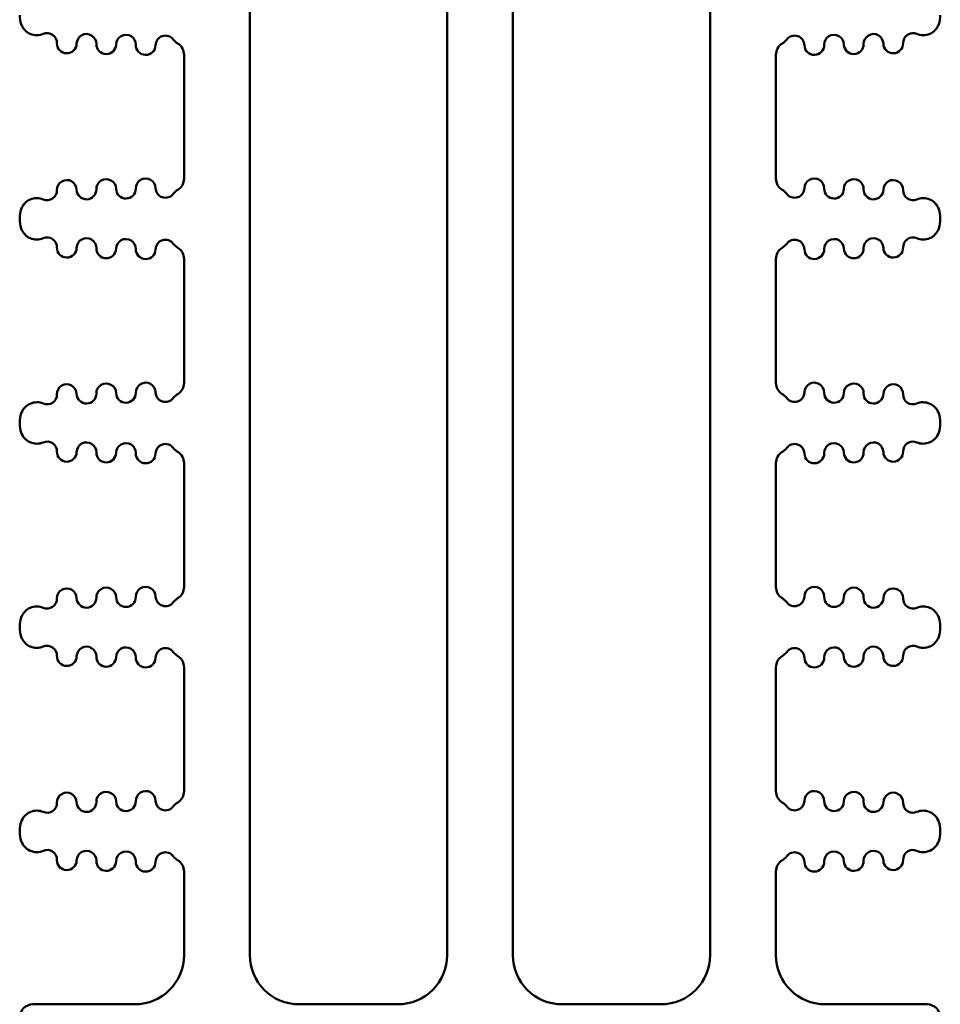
# Model space of a CAD drawing. Header units: inches. Extents: x 1.3 to 23.1, y 0.4 to 18.6.
# Tile 12 of 14: x 9.9 to 11.3, y 15.6 to 17.1. Entities that reach past the tile are written whole.
import ezdxf

# ---------------------------------------------------------------- set-up
doc = ezdxf.new("R2010")
doc.units = ezdxf.units.IN
doc.header["$LTSCALE"] = 0.8
doc.header["$MEASUREMENT"] = 0
doc.layers.add('Visible (ANSI)', color=7, linetype='Continuous', lineweight=50)

msp = doc.modelspace()

# ---------------------------------------------------------------- linework, layer by layer
at = {"layer": 'Visible (ANSI)'}
for p, q in [((10.2074, 15.69), (10.2074, 18.24)), ((10.9074, 18.24), (10.9074, 15.69)), ((10.5074, 18.0588), (10.5074, 15.69)), ((10.6074, 15.69), (10.6074, 18.0588)), ((10.1074, 17.0592), (10.1074, 16.8709)), ((11.0074, 16.8709), (11.0074, 17.0592)), ((9.8574, 16.8106), (9.8574, 16.8089)), ((11.2574, 16.8106), (11.2574, 16.8089)), ((10.1074, 16.7486), (10.1074, 16.5603)), ((11.0074, 16.5603), (11.0074, 16.7486)), ((9.8574, 16.5), (9.8574, 16.4984)), ((11.2574, 16.5), (11.2574, 16.4984)), ((10.1074, 16.4381), (10.1074, 16.2498)), ((11.0074, 16.2498), (11.0074, 16.4381)), ((9.8574, 16.1895), (9.8574, 16.1878)), ((11.2574, 16.1895), (11.2574, 16.1878)), ((10.1074, 16.1275), (10.1074, 15.9392)), ((11.0074, 15.9392), (11.0074, 16.1275)), ((9.8574, 15.8789), (9.8574, 15.8772)), ((11.2574, 15.8789), (11.2574, 15.8772)), ((10.1074, 15.817), (10.1074, 15.69)), ((11.0074, 15.69), (11.0074, 15.817)), ((10.0324, 15.615), (9.8774, 15.615)), ((10.4324, 15.615), (10.2824, 15.615)), ((10.8324, 15.615), (10.6824, 15.615)), ((11.2374, 15.615), (11.0824, 15.615))]:
    msp.add_line(p, q, dxfattribs=at)
for centre, radius, start, end in [((9.8999, 17.1195), 0.0425, 180, 199.0078), ((11.2149, 17.1195), 0.0425, 340.9922, 0), ((9.8834, 17.1138), 0.025, 199.0078, 293.1039), ((11.2314, 17.1138), 0.025, 246.8961, 340.9922), ((9.8991, 17.077), 0.015, 358.8542, 113.1039), ((9.959, 17.0758), 0.015, 358.8542, 178.8542), ((10.019, 17.0746), 0.015, 358.8542, 178.8542), ((10.079, 17.0734), 0.015, 37.2112, 178.8542), ((11.0358, 17.0734), 0.015, 1.1458, 142.7888), ((11.0958, 17.0746), 0.015, 1.1458, 181.1458), ((11.1558, 17.0758), 0.015, 1.1458, 181.1458), ((11.2158, 17.077), 0.015, 66.8961, 181.1458), ((9.929, 17.0764), 0.015, 178.8542, 358.8542), ((9.989, 17.0752), 0.015, 178.8542, 358.8542), ((10.049, 17.074), 0.015, 178.8542, 358.8542), ((10.1109, 17.0976), 0.025, 217.2112, 238.5624), ((10.0874, 17.0592), 0.02, 0, 58.5624), ((11.0274, 17.0592), 0.02, 121.4376, 180), ((11.0039, 17.0976), 0.025, 301.4376, 322.7888), ((11.0658, 17.074), 0.015, 181.1458, 1.1458), ((11.1258, 17.0752), 0.015, 181.1458, 1.1458), ((11.1858, 17.0764), 0.015, 181.1458, 1.1458), ((9.929, 16.8537), 0.015, 1.1458, 181.1458), ((9.989, 16.8549), 0.015, 1.1458, 181.1458), ((10.049, 16.8561), 0.015, 1.1458, 181.1458), ((10.0874, 16.8709), 0.02, 301.4376, 0), ((11.0274, 16.8709), 0.02, 180, 238.5624), ((11.0658, 16.8561), 0.015, 358.8542, 178.8542), ((11.1258, 16.8549), 0.015, 358.8542, 178.8542), ((11.1858, 16.8537), 0.015, 358.8542, 178.8542), ((9.8991, 16.8531), 0.015, 246.8961, 1.1458), ((9.959, 16.8543), 0.015, 181.1458, 1.1458), ((10.019, 16.8555), 0.015, 181.1458, 1.1458), ((10.079, 16.8567), 0.015, 181.1458, 322.7888), ((10.1109, 16.8325), 0.025, 121.4376, 142.7888), ((11.0039, 16.8325), 0.025, 37.2112, 58.5624), ((11.0358, 16.8567), 0.015, 217.2112, 358.8542), ((11.0958, 16.8555), 0.015, 178.8542, 358.8542), ((11.1558, 16.8543), 0.015, 178.8542, 358.8542), ((11.2158, 16.8531), 0.015, 178.8542, 293.1039), ((9.8834, 16.8163), 0.025, 66.8961, 160.9922), ((11.2314, 16.8163), 0.025, 19.0078, 113.1039), ((9.8999, 16.8106), 0.0425, 160.9922, 180), ((11.2149, 16.8106), 0.0425, 0, 19.0078), ((9.8999, 16.8089), 0.0425, 180, 199.0078), ((11.2149, 16.8089), 0.0425, 340.9922, 0), ((9.8834, 16.8032), 0.025, 199.0078, 293.1039), ((11.2314, 16.8032), 0.025, 246.8961, 340.9922), ((9.8991, 16.7664), 0.015, 358.8542, 113.1039), ((9.959, 16.7652), 0.015, 358.8542, 178.8542), ((10.019, 16.764), 0.015, 358.8542, 178.8542), ((10.079, 16.7628), 0.015, 37.2112, 178.8542), ((11.0358, 16.7628), 0.015, 1.1458, 142.7888), ((11.0958, 16.764), 0.015, 1.1458, 181.1458), ((11.1558, 16.7652), 0.015, 1.1458, 181.1458), ((11.2158, 16.7664), 0.015, 66.8961, 181.1458), ((9.929, 16.7658), 0.015, 178.8542, 358.8542), ((9.989, 16.7646), 0.015, 178.8542, 358.8542), ((10.049, 16.7634), 0.015, 178.8542, 358.8542), ((10.1109, 16.787), 0.025, 217.2112, 238.5624), ((10.0874, 16.7486), 0.02, 0, 58.5624), ((11.0274, 16.7486), 0.02, 121.4376, 180), ((11.0039, 16.787), 0.025, 301.4376, 322.7888), ((11.0658, 16.7634), 0.015, 181.1458, 1.1458), ((11.1258, 16.7646), 0.015, 181.1458, 1.1458), ((11.1858, 16.7658), 0.015, 181.1458, 1.1458), ((9.929, 16.5431), 0.015, 1.1458, 181.1458), ((9.989, 16.5443), 0.015, 1.1458, 181.1458), ((10.049, 16.5455), 0.015, 1.1458, 181.1458), ((10.0874, 16.5603), 0.02, 301.4376, 0), ((11.0274, 16.5603), 0.02, 180, 238.5624), ((11.0658, 16.5455), 0.015, 358.8542, 178.8542), ((11.1258, 16.5443), 0.015, 358.8542, 178.8542), ((11.1858, 16.5431), 0.015, 358.8542, 178.8542), ((9.8991, 16.5425), 0.015, 246.8961, 1.1458), ((9.959, 16.5437), 0.015, 181.1458, 1.1458), ((10.019, 16.5449), 0.015, 181.1458, 1.1458), ((10.079, 16.5461), 0.015, 181.1458, 322.7888), ((10.1109, 16.5219), 0.025, 121.4376, 142.7888), ((11.0039, 16.5219), 0.025, 37.2112, 58.5624), ((11.0358, 16.5461), 0.015, 217.2112, 358.8542), ((11.0958, 16.5449), 0.015, 178.8542, 358.8542), ((11.1558, 16.5437), 0.015, 178.8542, 358.8542), ((11.2158, 16.5425), 0.015, 178.8542, 293.1039), ((9.8834, 16.5057), 0.025, 66.8961, 160.9922), ((11.2314, 16.5057), 0.025, 19.0078, 113.1039), ((9.8999, 16.5), 0.0425, 160.9922, 180), ((11.2149, 16.5), 0.0425, 0, 19.0078), ((9.8999, 16.4984), 0.0425, 180, 199.0078), ((11.2149, 16.4984), 0.0425, 340.9922, 0), ((9.8834, 16.4927), 0.025, 199.0078, 293.1039), ((11.2314, 16.4927), 0.025, 246.8961, 340.9922), ((9.8991, 16.4559), 0.015, 358.8542, 113.1039), ((9.959, 16.4547), 0.015, 358.8542, 178.8542), ((10.019, 16.4535), 0.015, 358.8542, 178.8542), ((10.079, 16.4523), 0.015, 37.2112, 178.8542), ((10.1109, 16.4765), 0.025, 217.2112, 238.5624), ((11.0039, 16.4765), 0.025, 301.4376, 322.7888), ((11.0358, 16.4523), 0.015, 1.1458, 142.7888), ((11.0958, 16.4535), 0.015, 1.1458, 181.1458), ((11.1558, 16.4547), 0.015, 1.1458, 181.1458), ((11.2158, 16.4559), 0.015, 66.8961, 181.1458), ((9.929, 16.4553), 0.015, 178.8542, 358.8542), ((9.989, 16.4541), 0.015, 178.8542, 358.8542), ((10.049, 16.4529), 0.015, 178.8542, 358.8542), ((10.0874, 16.4381), 0.02, 0, 58.5624), ((11.0274, 16.4381), 0.02, 121.4376, 180), ((11.0658, 16.4529), 0.015, 181.1458, 1.1458), ((11.1258, 16.4541), 0.015, 181.1458, 1.1458), ((11.1858, 16.4553), 0.015, 181.1458, 1.1458), ((9.989, 16.2338), 0.015, 1.1458, 181.1458), ((10.049, 16.235), 0.015, 1.1458, 181.1458), ((10.0874, 16.2498), 0.02, 301.4376, 0), ((11.0274, 16.2498), 0.02, 180, 238.5624), ((11.0658, 16.235), 0.015, 358.8542, 178.8542), ((11.1258, 16.2338), 0.015, 358.8542, 178.8542), ((9.929, 16.2326), 0.015, 1.1458, 181.1458), ((9.959, 16.2332), 0.015, 181.1458, 1.1458), ((10.019, 16.2344), 0.015, 181.1458, 1.1458), ((10.079, 16.2356), 0.015, 181.1458, 322.7888), ((11.0358, 16.2356), 0.015, 217.2112, 358.8542), ((11.0958, 16.2344), 0.015, 178.8542, 358.8542), ((11.1558, 16.2332), 0.015, 178.8542, 358.8542), ((11.1858, 16.2326), 0.015, 358.8542, 178.8542), ((9.8834, 16.1952), 0.025, 66.8961, 160.9922), ((9.8991, 16.232), 0.015, 246.8961, 1.1458), ((10.1109, 16.2114), 0.025, 121.4376, 142.7888), ((11.0039, 16.2114), 0.025, 37.2112, 58.5624), ((11.2158, 16.232), 0.015, 178.8542, 293.1039), ((11.2314, 16.1952), 0.025, 19.0078, 113.1039), ((9.8999, 16.1895), 0.0425, 160.9922, 180), ((11.2149, 16.1895), 0.0425, 0, 19.0078), ((9.8999, 16.1878), 0.0425, 180, 199.0078), ((9.8834, 16.1821), 0.025, 199.0078, 293.1039), ((11.2314, 16.1821), 0.025, 246.8961, 340.9922), ((11.2149, 16.1878), 0.0425, 340.9922, 0), ((9.8991, 16.1453), 0.015, 358.8542, 113.1039), ((9.959, 16.1441), 0.015, 358.8542, 178.8542), ((11.1558, 16.1441), 0.015, 1.1458, 181.1458), ((11.2158, 16.1453), 0.015, 66.8961, 181.1458), ((9.929, 16.1447), 0.015, 178.8542, 358.8542), ((9.989, 16.1435), 0.015, 178.8542, 358.8542), ((10.019, 16.1429), 0.015, 358.8542, 178.8542), ((10.079, 16.1417), 0.015, 37.2112, 178.8542), ((10.1109, 16.1659), 0.025, 217.2112, 238.5624), ((10.0874, 16.1275), 0.02, 0, 58.5624), ((11.0274, 16.1275), 0.02, 121.4376, 180), ((11.0039, 16.1659), 0.025, 301.4376, 322.7888), ((11.0358, 16.1417), 0.015, 1.1458, 142.7888), ((11.0958, 16.1429), 0.015, 1.1458, 181.1458), ((11.1258, 16.1435), 0.015, 181.1458, 1.1458), ((11.1858, 16.1447), 0.015, 181.1458, 1.1458), ((10.049, 16.1423), 0.015, 178.8542, 358.8542), ((11.0658, 16.1423), 0.015, 181.1458, 1.1458), ((9.929, 15.922), 0.015, 1.1458, 181.1458), ((9.989, 15.9232), 0.015, 1.1458, 181.1458), ((10.049, 15.9244), 0.015, 1.1458, 181.1458), ((10.0874, 15.9392), 0.02, 301.4376, 0), ((11.0274, 15.9392), 0.02, 180, 238.5624), ((11.0658, 15.9244), 0.015, 358.8542, 178.8542), ((11.1258, 15.9232), 0.015, 358.8542, 178.8542), ((11.1858, 15.922), 0.015, 358.8542, 178.8542), ((9.8991, 15.9214), 0.015, 246.8961, 1.1458), ((9.959, 15.9226), 0.015, 181.1458, 1.1458), ((10.019, 15.9238), 0.015, 181.1458, 1.1458), ((10.079, 15.925), 0.015, 181.1458, 322.7888), ((10.1109, 15.9008), 0.025, 121.4376, 142.7888), ((11.0039, 15.9008), 0.025, 37.2112, 58.5624), ((11.0358, 15.925), 0.015, 217.2112, 358.8542), ((11.0958, 15.9238), 0.015, 178.8542, 358.8542), ((11.1558, 15.9226), 0.015, 178.8542, 358.8542), ((11.2158, 15.9214), 0.015, 178.8542, 293.1039), ((9.8834, 15.8846), 0.025, 66.8961, 160.9922), ((11.2314, 15.8846), 0.025, 19.0078, 113.1039), ((9.8999, 15.8789), 0.0425, 160.9922, 180), ((11.2149, 15.8789), 0.0425, 0, 19.0078), ((9.8999, 15.8772), 0.0425, 180, 199.0078), ((11.2149, 15.8772), 0.0425, 340.9922, 0), ((9.8834, 15.8715), 0.025, 199.0078, 293.1039), ((11.2314, 15.8715), 0.025, 246.8961, 340.9922), ((9.8991, 15.8348), 0.015, 358.8542, 113.1039), ((9.959, 15.8336), 0.015, 358.8542, 178.8542), ((10.019, 15.8324), 0.015, 358.8542, 178.8542), ((10.079, 15.8312), 0.015, 37.2112, 178.8542), ((11.0358, 15.8312), 0.015, 1.1458, 142.7888), ((11.0958, 15.8324), 0.015, 1.1458, 181.1458), ((11.1558, 15.8336), 0.015, 1.1458, 181.1458), ((11.2158, 15.8348), 0.015, 66.8961, 181.1458), ((9.929, 15.8342), 0.015, 178.8542, 358.8542), ((9.989, 15.833), 0.015, 178.8542, 358.8542), ((10.049, 15.8318), 0.015, 178.8542, 358.8542), ((10.1109, 15.8553), 0.025, 217.2112, 238.5624), ((10.0874, 15.817), 0.02, 0, 58.5624), ((11.0274, 15.817), 0.02, 121.4376, 180), ((11.0039, 15.8553), 0.025, 301.4376, 322.7888), ((11.0658, 15.8318), 0.015, 181.1458, 1.1458), ((11.1258, 15.833), 0.015, 181.1458, 1.1458), ((11.1858, 15.8342), 0.015, 181.1458, 1.1458), ((10.0324, 15.69), 0.075, 270, 0), ((10.2824, 15.69), 0.075, 180, 270), ((10.4324, 15.69), 0.075, 270, 0), ((10.6824, 15.69), 0.075, 180, 270), ((10.8324, 15.69), 0.075, 270, 0), ((11.0824, 15.69), 0.075, 180, 270), ((9.8774, 15.595), 0.02, 90, 180), ((11.2374, 15.595), 0.02, 0, 90)]:
    msp.add_arc(centre, radius, start, end, dxfattribs=at)

doc.saveas('drawing.dxf')
